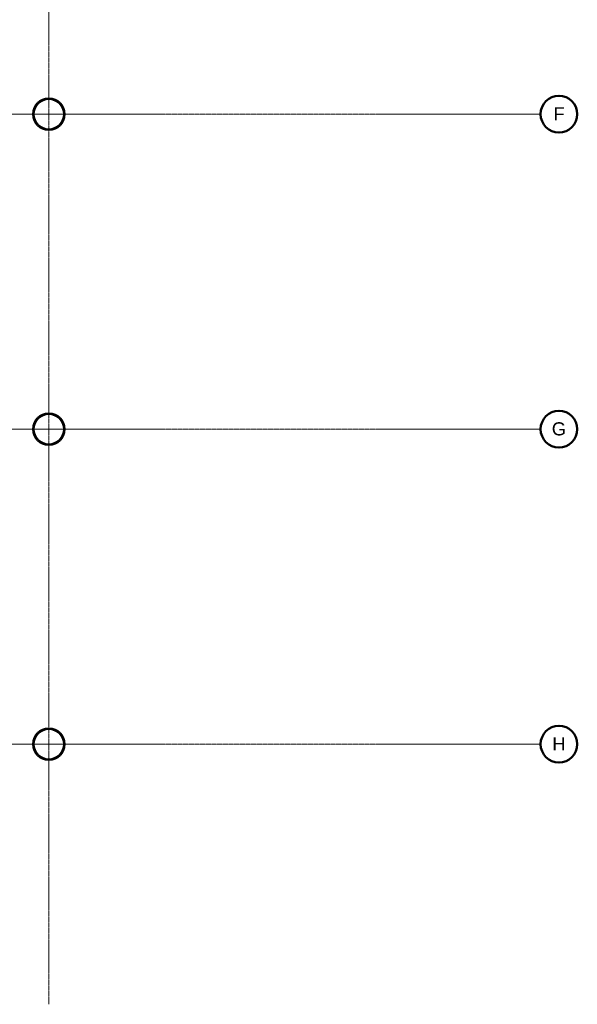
# Model space of a CAD drawing. Header units: millimetres. Extents: x -281 to 121694, y -16481 to 65128.
# Tile 236 of 256: x 90444 to 101073, y 5045 to 23799. Entities that reach past the tile are written whole.
import ezdxf

# ---------------------------------------------------------------- set-up
doc = ezdxf.new("R2010")
doc.units = ezdxf.units.MM
doc.linetypes.add('Grid Line', pattern=[12, 6, -2, 2, -2])
for name, color, linetype, lineweight in [('A--L$07A__Stramien', 1, 'Continuous', 5), ('A--L28__Hoofddraagconstructies', 3, 'Continuous', 5), ('A--T$07A__Stramien', 1, 'Continuous', 50)]:
    doc.layers.add(name, color=color, linetype=linetype, lineweight=lineweight)
doc.styles.add('Arial', font='arial.ttf', dxfattribs={"height": 250})

# ---------------------------------------------------------------- blocks, each defined once
blk = doc.blocks.new('28_SCO_TLB_column steel circular hollow section - Ø610x20-3993995-L_80_ 12')
at = {"layer": 'A--L28__Hoofddraagconstructies', "lineweight": 13}
h = blk.add_hatch(dxfattribs=at)
h.set_pattern_fill('FP_42', color=256, style=0, pattern_type=2)
h.set_pattern_definition([(45, (-91000, -10000), (-500, 500), []), (45, (-90830, -10000), (-500, 500), []), (45, (-90820, -10000), (-500, 500), []), (45, (-90810, -10000), (-500, 500), []), (45, (-90800, -10000), (-500, 500), []), (45, (-90790, -10000), (-500, 500), []), (45, (-90780, -10000), (-500, 500), []), (45, (-90770, -10000), (-500, 500), [])])
h.paths.add_polyline_path([(0, -305), (60, -299), (117, -282), (169, -254), (219, -212), (255, -168), (282, -117), (299, -59), (305, 0), (299, 60), (282, 117), (254, 169), (216, 216), (169, 254), (117, 282), (60, 299), (0, 305), (-60, 299), (-117, 282), (-169, 254), (-219, 212), (-255, 168), (-282, 117), (-299, 59), (-305, 0), (-299, -60), (-282, -117), (-254, -169), (-216, -216), (-169, -254), (-117, -282), (-60, -299), (-30, -302)])
h.paths.add_polyline_path([(-30, -283), (-88, -271), (-142, -247), (-191, -212), (-231, -168), (-260, -116), (-279, -59), (-285, 0), (-279, 59), (-260, 117), (-229, 169), (-191, 212), (-142, 247), (-88, 271), (-30, 283), (30, 283), (88, 271), (143, 247), (191, 212), (231, 168), (260, 116), (279, 59), (285, 0), (279, -59), (260, -117), (229, -169), (191, -212), (143, -247), (88, -271), (30, -283), (0, -283)])
at = {"layer": 'A--L28__Hoofddraagconstructies', "color": 250, "lineweight": 35}
for radius, start, end in [(305, 360, 180), (285, 0, 180), (305, 180, 360), (285, 180, 0)]:
    blk.add_arc((0, 0), radius, start, end, dxfattribs=at)
blk = doc.blocks.new('28_SCO_TLB_column steel circular hollow section - Ø610x20-V17-L_80_ 12')
at = {"layer": 'A--L28__Hoofddraagconstructies', "lineweight": 13}
h = blk.add_hatch(dxfattribs=at)
h.set_pattern_fill('FP_43', color=256, style=0, pattern_type=2)
h.set_pattern_definition([(45, (-91000, -16000), (-500, 500), []), (45, (-90830, -16000), (-500, 500), []), (45, (-90820, -16000), (-500, 500), []), (45, (-90810, -16000), (-500, 500), []), (45, (-90800, -16000), (-500, 500), []), (45, (-90790, -16000), (-500, 500), []), (45, (-90780, -16000), (-500, 500), []), (45, (-90770, -16000), (-500, 500), [])])
h.paths.add_polyline_path([(0, -305), (60, -299), (117, -282), (169, -254), (219, -212), (255, -168), (282, -117), (299, -59), (305, 0), (299, 60), (282, 117), (254, 169), (216, 216), (169, 254), (117, 282), (60, 299), (0, 305), (-60, 299), (-117, 282), (-169, 254), (-219, 212), (-255, 168), (-282, 117), (-299, 59), (-305, 0), (-299, -60), (-282, -117), (-254, -169), (-216, -216), (-169, -254), (-117, -282), (-60, -299), (-30, -302)])
h.paths.add_polyline_path([(-30, -283), (-88, -271), (-142, -247), (-191, -212), (-231, -168), (-260, -116), (-279, -59), (-285, 0), (-279, 59), (-260, 117), (-229, 169), (-191, 212), (-142, 247), (-88, 271), (-30, 283), (30, 283), (88, 271), (143, 247), (191, 212), (231, 168), (260, 116), (279, 59), (285, 0), (279, -59), (260, -117), (229, -169), (191, -212), (143, -247), (88, -271), (30, -283), (0, -283)])
at = {"layer": 'A--L28__Hoofddraagconstructies', "color": 250, "lineweight": 35}
for radius, start, end in [(305, 360, 180), (285, 0, 180), (305, 180, 360), (285, 180, 0)]:
    blk.add_arc((0, 0), radius, start, end, dxfattribs=at)
blk = doc.blocks.new('28_SCO_TLB_column steel circular hollow section - Ø610x20-V18-L_80_ 12')
at = {"layer": 'A--L28__Hoofddraagconstructies', "lineweight": 13}
h = blk.add_hatch(dxfattribs=at)
h.set_pattern_fill('FP_45', color=256, style=0, pattern_type=2)
h.set_pattern_definition([(45, (-91000, -22000), (-500, 500), []), (45, (-90830, -22000), (-500, 500), []), (45, (-90820, -22000), (-500, 500), []), (45, (-90810, -22000), (-500, 500), []), (45, (-90800, -22000), (-500, 500), []), (45, (-90790, -22000), (-500, 500), []), (45, (-90780, -22000), (-500, 500), []), (45, (-90770, -22000), (-500, 500), [])])
h.paths.add_polyline_path([(0, -305), (60, -299), (117, -282), (169, -254), (219, -212), (255, -168), (282, -117), (299, -59), (305, 0), (299, 60), (282, 117), (254, 169), (216, 216), (169, 254), (117, 282), (60, 299), (0, 305), (-60, 299), (-117, 282), (-169, 254), (-219, 212), (-255, 168), (-282, 117), (-299, 59), (-305, 0), (-299, -60), (-282, -117), (-254, -169), (-216, -216), (-169, -254), (-117, -282), (-60, -299), (-30, -302)])
h.paths.add_polyline_path([(0, -283), (-30, -283), (-88, -271), (-142, -247), (-191, -212), (-231, -168), (-260, -116), (-279, -59), (-285, 0), (-279, 59), (-260, 117), (-229, 169), (-191, 212), (-142, 247), (-88, 271), (-30, 283), (30, 283), (88, 271), (143, 247), (191, 212), (231, 168), (260, 116), (279, 59), (285, 0), (279, -59), (260, -117), (229, -169), (191, -212), (143, -247), (88, -271), (30, -283)])
at = {"layer": 'A--L28__Hoofddraagconstructies', "color": 250, "lineweight": 35}
for radius, start, end in [(305, 360, 180), (285, 0, 180), (305, 180, 360), (285, 180, 0)]:
    blk.add_arc((0, 0), radius, start, end, dxfattribs=at)
blk = doc.blocks.new('TBR-B-BWK-C-NIE-ARC-R25_rvt-1-L_80_ 12')
at = {"layer": 'A--L28__Hoofddraagconstructies', "color": 254, "lineweight": 13}
for name, p in [('28_SCO_TLB_column steel circular hollow section - Ø610x20-V18-L_80_ 12', (91000, 22000)), ('28_SCO_TLB_column steel circular hollow section - Ø610x20-V17-L_80_ 12', (91000, 16000)), ('28_SCO_TLB_column steel circular hollow section - Ø610x20-3993995-L_80_ 12', (91000, 10000))]:
    blk.add_blockref(name, p, dxfattribs=at)
blk = doc.blocks.new('Grid - NLRS_00_LAB_UN_grid head_gen_cpz-378613-L_80_ 12')
at = {"layer": 'A--T$07A__Stramien'}
blk.add_circle((0, 0), 3.5, dxfattribs=at)

msp = doc.modelspace()

# ---------------------------------------------------------------- linework, layer by layer
at = {"layer": 'A--L$07A__Stramien', "linetype": 'Grid Line'}
for p, q in [((91000, 64428.4), (91000, 5044.8)), ((100373, 22000), (-281.1, 22000)), ((100373, 16000), (-281.1, 16000)), ((100373, 10000), (-281.1, 10000))]:
    msp.add_line(p, q, dxfattribs=at)

# ---------------------------------------------------------------- block references
at = {"lineweight": 5}
msp.add_blockref('TBR-B-BWK-C-NIE-ARC-R25_rvt-1-L_80_ 12', (0, 0), dxfattribs=at)
at = {"layer": 'A--T$07A__Stramien', "xscale": 99.99999999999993, "yscale": 99.99999999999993, "zscale": 99.99999999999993, "rotation": 90}
for p in [(100723, 22000), (100723, 16000), (100723, 10000)]:
    msp.add_blockref('Grid - NLRS_00_LAB_UN_grid head_gen_cpz-378613-L_80_ 12', p, dxfattribs=at)

# ---------------------------------------------------------------- texts
at = {"layer": 'A--T$07A__Stramien', "lineweight": 5, "char_height": 250, "attachment_point": 1, "style": 'Arial'}
for s, insert, width in [('F', (100616.6, 22130.9), 256.54), ('G', (100586.6, 16130.9), 328.692), ('H', (100596.6, 10130.9), 304.641)]:
    msp.add_mtext(s, dxfattribs=dict(at, insert=insert, width=width))

doc.saveas('drawing.dxf')
